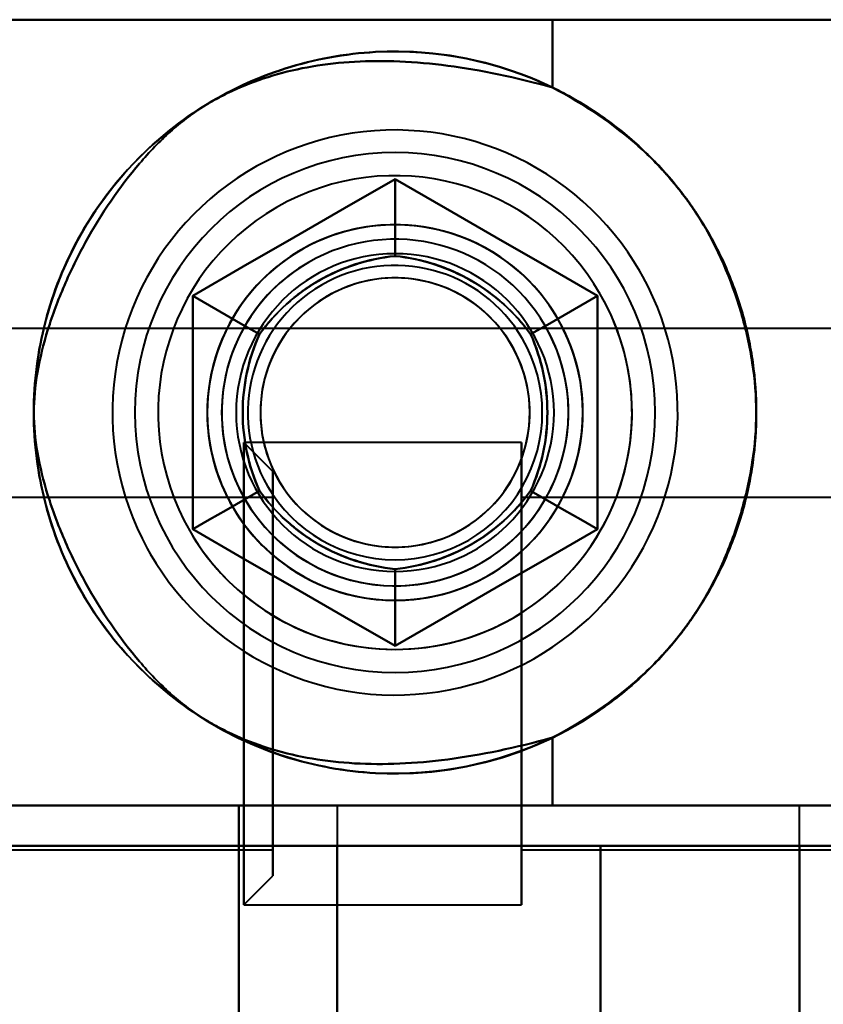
# Model space of a CAD drawing. Header units: millimetres. Extents: x -1442 to 3067, y -120 to 936.
# Tile 35 of 72: x 257 to 271, y 255 to 272. Entities that reach past the tile are written whole.
import ezdxf

# ---------------------------------------------------------------- set-up
doc = ezdxf.new("R2010")
doc.units = ezdxf.units.MM
doc.layers.add('G-IMPT', color=8, linetype='Continuous', lineweight=40)

# ---------------------------------------------------------------- blocks, each defined once
blk = doc.blocks.new('NEXA 400 CALQUES_dwg-748074-Gauche')
at = {"layer": 'G-IMPT'}
for p, q in [((251.665, 271.672), (266.387, 271.672)), ((266.387, 271.672), (251.665, 271.672)), ((266.387, 271.672), (251.665, 271.672)), ((251.665, 271.672), (266.387, 271.672)), ((266.387, 271.672), (275.484, 271.672)), ((275.484, 271.672), (266.387, 271.672)), ((275.484, 271.672), (266.387, 271.672)), ((266.387, 271.672), (275.484, 271.672)), ((287, 266.327), (254.35, 266.327)), ((287, 266.327), (254.35, 266.327)), ((265.85, 264.352), (261.05, 264.352)), ((261.55, 263.852), (261.05, 264.352)), ((265.85, 264.352), (261.05, 264.352)), ((261.55, 263.852), (261.05, 264.352)), ((261.05, 264.352), (261.05, 260.352)), ((261.05, 260.352), (261.05, 264.352)), ((261.05, 264.352), (261.05, 256.484)), ((261.05, 256.484), (261.05, 264.352)), ((265.85, 264.352), (265.85, 256.352)), ((265.85, 264.352), (265.85, 256.352)), ((265.85, 256.484), (265.85, 264.352)), ((265.85, 264.221), (265.85, 264.352)), ((265.85, 256.484), (265.85, 264.352)), ((265.85, 264.352), (265.85, 256.352)), ((265.85, 264.352), (265.85, 256.352)), ((261.05, 264.221), (261.05, 256.352)), ((261.05, 256.352), (261.05, 264.221)), ((261.05, 264.221), (261.05, 260.352)), ((261.05, 260.352), (261.05, 264.221)), ((265.85, 256.352), (265.85, 264.221)), ((265.85, 256.352), (265.85, 264.221)), ((261.55, 263.852), (261.55, 256.967)), ((261.55, 256.967), (261.55, 263.852)), ((261.55, 263.852), (261.55, 256.967)), ((261.55, 256.967), (261.55, 263.852)), ((261.55, 263.737), (261.55, 256.852)), ((261.55, 256.852), (261.55, 263.737)), ((261.55, 263.737), (261.55, 256.852)), ((261.55, 256.852), (261.55, 263.737)), ((261.55, 263.402), (251.55, 263.402)), ((261.55, 263.402), (251.55, 263.402)), ((261.55, 263.402), (261.55, 259.577)), ((261.55, 257.402), (261.55, 263.402)), ((261.55, 263.402), (261.55, 259.577)), ((261.55, 261.127), (261.55, 263.402)), ((282.55, 263.402), (265.85, 263.402)), ((282.55, 263.402), (265.85, 263.402)), ((265.85, 257.302), (265.85, 263.402)), ((265.85, 257.302), (265.85, 263.402)), ((265.85, 263.402), (265.85, 257.402)), ((265.85, 257.302), (265.85, 263.402)), ((265.85, 257.302), (265.85, 263.402)), ((265.85, 263.402), (265.85, 257.402)), ((265.85, 263.402), (265.85, 263.302)), ((261.55, 259.577), (261.55, 263.302)), ((261.55, 257.302), (261.55, 263.302)), ((265.85, 263.302), (265.85, 257.302)), ((265.85, 263.302), (265.85, 257.302)), ((261.55, 261.127), (261.55, 257.302)), ((261.55, 261.127), (261.55, 257.302)), ((261.55, 257.402), (261.55, 261.127)), ((261.05, 260.352), (261.05, 256.484)), ((261.05, 256.484), (261.05, 260.352)), ((261.05, 260.352), (261.05, 256.352)), ((261.05, 256.352), (261.05, 260.352)), ((261.55, 257.302), (261.55, 259.577)), ((266.387, 258.072), (251.665, 258.072)), ((251.665, 258.072), (266.387, 258.072)), ((266.387, 258.072), (251.665, 258.072)), ((251.665, 258.072), (266.387, 258.072)), ((262.665, 258.072), (262.665, 257.372)), ((262.665, 258.072), (262.665, 219.672)), ((262.665, 258.072), (270.665, 258.072)), ((262.665, 258.072), (270.665, 258.072)), ((270.665, 258.072), (262.665, 258.072)), ((270.665, 258.072), (262.665, 258.072)), ((262.665, 258.072), (270.665, 258.072)), ((262.665, 258.072), (270.665, 258.072)), ((270.665, 258.072), (262.665, 258.072)), ((270.665, 258.072), (262.665, 258.072)), ((276.665, 258.072), (266.387, 258.072)), ((266.387, 258.072), (276.665, 258.072)), ((276.665, 258.072), (266.387, 258.072)), ((266.387, 258.072), (276.665, 258.072)), ((270.665, 257.372), (270.665, 258.072)), ((270.665, 219.672), (270.665, 258.072)), ((249.5, 257.372), (267.221, 257.372)), ((267.221, 257.372), (249.5, 257.372)), ((249.5, 257.372), (267.221, 257.372)), ((267.221, 257.372), (249.5, 257.372)), ((262.665, 257.372), (270.665, 257.372)), ((270.665, 257.372), (262.665, 257.372)), ((262.665, 257.372), (270.665, 257.372)), ((270.665, 257.372), (262.665, 257.372)), ((265.85, 257.402), (265.85, 257.302)), ((267.221, 257.372), (277.5, 257.372)), ((277.5, 257.372), (267.221, 257.372)), ((267.221, 257.372), (277.5, 257.372)), ((277.5, 257.372), (267.221, 257.372)), ((270.665, 257.372), (277.5, 257.372)), ((277.5, 257.372), (270.665, 257.372)), ((270.665, 257.372), (277.5, 257.372)), ((277.5, 257.372), (270.665, 257.372)), ((251.55, 257.302), (261.55, 257.302)), ((251.55, 257.302), (261.55, 257.302)), ((265.85, 257.302), (282.55, 257.302)), ((265.85, 257.302), (282.55, 257.302)), ((261.05, 256.352), (261.55, 256.852)), ((261.05, 256.352), (261.55, 256.852)), ((261.05, 256.352), (265.85, 256.352)), ((261.05, 256.352), (265.85, 256.352)), ((265.85, 256.352), (265.85, 256.484))]:
    blk.add_line(p, q, dxfattribs=at)
at = {"layer": 'G-IMPT', "flags": 128}
for points in [[(276.105, 271.672), (270.579, 271.672), (265.052, 271.672), (259.526, 271.672), (254, 271.672)], [(254, 271.672), (259.526, 271.672), (265.052, 271.672), (270.579, 271.672), (276.105, 271.672)], [(276.105, 271.672), (270.579, 271.672), (265.052, 271.672), (259.526, 271.672), (254, 271.672)], [(254, 271.672), (259.526, 271.672), (265.052, 271.672), (270.579, 271.672), (276.105, 271.672)], [(266.387, 271.672), (266.387, 271.379), (266.387, 271.085), (266.387, 270.792), (266.387, 270.499)], [(266.387, 270.499), (266.387, 270.792), (266.387, 271.085), (266.387, 271.379), (266.387, 271.672)], [(266.387, 271.672), (266.387, 271.379), (266.387, 271.085), (266.387, 270.792), (266.387, 270.499)], [(266.387, 270.499), (266.387, 270.792), (266.387, 271.085), (266.387, 271.379), (266.387, 271.672)], [(267.9, 267.318), (267.799, 267.485), (267.691, 267.648), (267.577, 267.807), (267.457, 267.961), (267.33, 268.11), (267.198, 268.254), (267.06, 268.393), (266.916, 268.526), (266.768, 268.653), (266.614, 268.774), (266.455, 268.889), (266.293, 268.997), (266.126, 269.099), (265.955, 269.194), (265.78, 269.282), (265.602, 269.363), (265.421, 269.437), (265.237, 269.503), (265.05, 269.562), (264.862, 269.614), (264.671, 269.658), (264.479, 269.695), (264.286, 269.723), (264.091, 269.744), (263.896, 269.757), (263.7, 269.763), (263.505, 269.76), (263.309, 269.75), (263.115, 269.732), (262.921, 269.706), (262.728, 269.672), (262.537, 269.631), (262.348, 269.582), (262.16, 269.525), (261.975, 269.462), (261.793, 269.39), (261.614, 269.312), (261.438, 269.226), (261.266, 269.134), (261.097, 269.034), (260.933, 268.928), (260.773, 268.816), (260.618, 268.697), (260.467, 268.572), (260.322, 268.441), (260.182, 268.305), (260.047, 268.163), (259.918, 268.015), (259.796, 267.863), (259.679, 267.706), (259.569, 267.544), (259.466, 267.378), (259.369, 267.208), (259.279, 267.035), (259.196, 266.857), (259.12, 266.677), (259.051, 266.494), (258.99, 266.308), (258.937, 266.12), (258.89, 265.93), (258.852, 265.738), (258.821, 265.545), (258.798, 265.351), (258.783, 265.156), (258.776, 264.96), (258.776, 264.765), (258.784, 264.569), (258.8, 264.374), (258.824, 264.18), (258.856, 263.987), (258.895, 263.795), (258.942, 263.606), (258.996, 263.418), (259.058, 263.232), (259.127, 263.049), (259.204, 262.869), (259.287, 262.692), (259.378, 262.519), (259.43, 262.427)], [(267.9, 267.318), (267.799, 267.485), (267.691, 267.648), (267.577, 267.807), (267.457, 267.961), (267.33, 268.11), (267.198, 268.254), (267.06, 268.393), (266.916, 268.526), (266.768, 268.653), (266.614, 268.774), (266.455, 268.889), (266.293, 268.997), (266.126, 269.099), (265.955, 269.194), (265.78, 269.282), (265.602, 269.363), (265.421, 269.437), (265.237, 269.503), (265.05, 269.562), (264.862, 269.614), (264.671, 269.658), (264.479, 269.695), (264.286, 269.723), (264.091, 269.744), (263.896, 269.757), (263.7, 269.763), (263.505, 269.76), (263.309, 269.75), (263.115, 269.732), (262.921, 269.706), (262.728, 269.672), (262.537, 269.631), (262.348, 269.582), (262.16, 269.525), (261.975, 269.462), (261.793, 269.39), (261.614, 269.312), (261.438, 269.226), (261.266, 269.134), (261.097, 269.034), (260.933, 268.928), (260.773, 268.816), (260.618, 268.697), (260.467, 268.572), (260.322, 268.441), (260.182, 268.305), (260.047, 268.163), (259.918, 268.015), (259.796, 267.863), (259.679, 267.706), (259.569, 267.544), (259.466, 267.378), (259.369, 267.208), (259.279, 267.035), (259.196, 266.857), (259.12, 266.677), (259.051, 266.494), (258.99, 266.308), (258.937, 266.12), (258.89, 265.93), (258.852, 265.738), (258.821, 265.545), (258.798, 265.351), (258.783, 265.156), (258.776, 264.96), (258.776, 264.765), (258.784, 264.569), (258.8, 264.374), (258.824, 264.18), (258.856, 263.987), (258.895, 263.795), (258.942, 263.606), (258.996, 263.418), (259.058, 263.232), (259.127, 263.049), (259.204, 262.869), (259.287, 262.692), (259.378, 262.519), (259.43, 262.427)], [(263.665, 268.914), (262.79, 268.409), (261.915, 267.903), (261.04, 267.398), (260.165, 266.893)], [(260.165, 266.893), (261.04, 267.398), (261.915, 267.903), (262.79, 268.409), (263.665, 268.914)], [(263.665, 268.914), (262.79, 268.409), (261.915, 267.903), (261.04, 267.398), (260.165, 266.893)], [(263.665, 268.914), (262.79, 268.409), (261.915, 267.903), (261.04, 267.398), (260.165, 266.893)], [(260.165, 266.893), (261.04, 267.398), (261.915, 267.903), (262.79, 268.409), (263.665, 268.914)], [(260.165, 266.893), (261.04, 267.398), (261.915, 267.903), (262.79, 268.409), (263.665, 268.914)], [(260.165, 266.893), (261.04, 267.398), (261.915, 267.903), (262.79, 268.409), (263.665, 268.914)], [(263.665, 268.914), (262.79, 268.409), (261.915, 267.903), (261.04, 267.398), (260.165, 266.893)], [(260.165, 266.893), (261.04, 267.398), (261.915, 267.903), (262.79, 268.409), (263.665, 268.914)], [(260.165, 266.893), (261.04, 267.398), (261.915, 267.903), (262.79, 268.409), (263.665, 268.914)], [(263.665, 268.914), (262.79, 268.409), (261.915, 267.903), (261.04, 267.398), (260.165, 266.893)], [(263.665, 268.914), (262.79, 268.409), (261.915, 267.903), (261.04, 267.398), (260.165, 266.893)], [(267.165, 266.893), (266.29, 267.398), (265.415, 267.903), (264.54, 268.409), (263.665, 268.914)], [(263.665, 268.914), (263.665, 268.581), (263.665, 268.248), (263.665, 267.914), (263.665, 267.581)], [(263.665, 267.581), (263.665, 267.914), (263.665, 268.248), (263.665, 268.581), (263.665, 268.914)], [(263.665, 268.914), (264.54, 268.409), (265.415, 267.903), (266.29, 267.398), (267.165, 266.893)], [(267.165, 266.893), (266.29, 267.398), (265.415, 267.903), (264.54, 268.409), (263.665, 268.914)], [(267.165, 266.893), (266.29, 267.398), (265.415, 267.903), (264.54, 268.409), (263.665, 268.914)], [(263.665, 268.914), (264.54, 268.409), (265.415, 267.903), (266.29, 267.398), (267.165, 266.893)], [(263.665, 268.914), (264.54, 268.409), (265.415, 267.903), (266.29, 267.398), (267.165, 266.893)], [(263.665, 268.914), (263.665, 268.581), (263.665, 268.248), (263.665, 267.914), (263.665, 267.581)], [(263.665, 267.581), (263.665, 267.914), (263.665, 268.248), (263.665, 268.581), (263.665, 268.914)], [(263.665, 268.914), (264.54, 268.409), (265.415, 267.903), (266.29, 267.398), (267.165, 266.893)], [(267.165, 266.893), (266.29, 267.398), (265.415, 267.903), (264.54, 268.409), (263.665, 268.914)], [(263.665, 268.914), (264.54, 268.409), (265.415, 267.903), (266.29, 267.398), (267.165, 266.893)], [(263.665, 268.914), (264.54, 268.409), (265.415, 267.903), (266.29, 267.398), (267.165, 266.893)], [(267.165, 266.893), (266.29, 267.398), (265.415, 267.903), (264.54, 268.409), (263.665, 268.914)], [(267.165, 266.893), (266.29, 267.398), (265.415, 267.903), (264.54, 268.409), (263.665, 268.914)], [(259.43, 262.427), (259.531, 262.26), (259.639, 262.096), (259.753, 261.938), (259.874, 261.784), (260, 261.634), (260.133, 261.49), (260.271, 261.352), (260.414, 261.219), (260.563, 261.092), (260.716, 260.971), (260.875, 260.856), (261.038, 260.748), (261.205, 260.646), (261.376, 260.551), (261.55, 260.463), (261.728, 260.382), (261.909, 260.308), (262.093, 260.241), (262.28, 260.182), (262.469, 260.131), (262.659, 260.086), (262.851, 260.05), (263.045, 260.021), (263.239, 260), (263.434, 259.987), (263.63, 259.982), (263.826, 259.985), (264.021, 259.995), (264.216, 260.013), (264.41, 260.039), (264.602, 260.072), (264.793, 260.114), (264.983, 260.163), (265.17, 260.219), (265.355, 260.283), (265.537, 260.354), (265.716, 260.433), (265.892, 260.518), (266.064, 260.611), (266.233, 260.71), (266.397, 260.816), (266.557, 260.929), (266.713, 261.048), (266.863, 261.173), (267.009, 261.303), (267.149, 261.44), (267.283, 261.582), (267.412, 261.729), (267.535, 261.882), (267.651, 262.039), (267.761, 262.2), (267.865, 262.366), (267.962, 262.536), (268.052, 262.71), (268.135, 262.887), (268.21, 263.067), (268.279, 263.251), (268.34, 263.436), (268.394, 263.625), (268.44, 263.815), (268.478, 264.006), (268.509, 264.2), (268.532, 264.394), (268.547, 264.589), (268.555, 264.784), (268.554, 264.98), (268.546, 265.175), (268.53, 265.37), (268.506, 265.564), (268.475, 265.757), (268.436, 265.949), (268.389, 266.139), (268.334, 266.327), (268.272, 266.512), (268.203, 266.695), (268.127, 266.875), (268.043, 267.052), (267.952, 267.226), (267.9, 267.318)], [(259.43, 262.427), (259.531, 262.26), (259.639, 262.096), (259.753, 261.938), (259.874, 261.784), (260, 261.634), (260.133, 261.49), (260.271, 261.352), (260.414, 261.219), (260.563, 261.092), (260.716, 260.971), (260.875, 260.856), (261.038, 260.748), (261.205, 260.646), (261.376, 260.551), (261.55, 260.463), (261.728, 260.382), (261.909, 260.308), (262.093, 260.241), (262.28, 260.182), (262.469, 260.131), (262.659, 260.086), (262.851, 260.05), (263.045, 260.021), (263.239, 260), (263.434, 259.987), (263.63, 259.982), (263.826, 259.985), (264.021, 259.995), (264.216, 260.013), (264.41, 260.039), (264.602, 260.072), (264.793, 260.114), (264.983, 260.163), (265.17, 260.219), (265.355, 260.283), (265.537, 260.354), (265.716, 260.433), (265.892, 260.518), (266.064, 260.611), (266.233, 260.71), (266.397, 260.816), (266.557, 260.929), (266.713, 261.048), (266.863, 261.173), (267.009, 261.303), (267.149, 261.44), (267.283, 261.582), (267.412, 261.729), (267.535, 261.882), (267.651, 262.039), (267.761, 262.2), (267.865, 262.366), (267.962, 262.536), (268.052, 262.71), (268.135, 262.887), (268.21, 263.067), (268.279, 263.251), (268.34, 263.436), (268.394, 263.625), (268.44, 263.815), (268.478, 264.006), (268.509, 264.2), (268.532, 264.394), (268.547, 264.589), (268.555, 264.784), (268.554, 264.98), (268.546, 265.175), (268.53, 265.37), (268.506, 265.564), (268.475, 265.757), (268.436, 265.949), (268.389, 266.139), (268.334, 266.327), (268.272, 266.512), (268.203, 266.695), (268.127, 266.875), (268.043, 267.052), (267.952, 267.226), (267.9, 267.318)], [(261.319, 266.227), (261.031, 266.393), (260.742, 266.56), (260.454, 266.726), (260.165, 266.893)], [(260.165, 266.893), (260.165, 265.883), (260.165, 264.872), (260.165, 263.862), (260.165, 262.852)], [(260.165, 266.893), (260.454, 266.726), (260.742, 266.56), (261.031, 266.393), (261.319, 266.227)], [(260.165, 262.852), (260.165, 263.862), (260.165, 264.872), (260.165, 265.883), (260.165, 266.893)], [(260.165, 266.893), (260.165, 265.883), (260.165, 264.872), (260.165, 263.862), (260.165, 262.852)], [(260.165, 266.893), (260.165, 265.883), (260.165, 264.872), (260.165, 263.862), (260.165, 262.852)], [(260.165, 262.852), (260.165, 263.862), (260.165, 264.872), (260.165, 265.883), (260.165, 266.893)], [(260.165, 262.852), (260.165, 263.862), (260.165, 264.872), (260.165, 265.883), (260.165, 266.893)], [(260.165, 262.852), (260.165, 263.862), (260.165, 264.872), (260.165, 265.883), (260.165, 266.893)], [(260.165, 266.893), (260.454, 266.726), (260.742, 266.56), (261.031, 266.393), (261.319, 266.227)], [(261.319, 266.227), (261.031, 266.393), (260.742, 266.56), (260.454, 266.726), (260.165, 266.893)], [(260.165, 266.893), (260.165, 265.883), (260.165, 264.872), (260.165, 263.862), (260.165, 262.852)], [(260.165, 262.852), (260.165, 263.862), (260.165, 264.872), (260.165, 265.883), (260.165, 266.893)], [(260.165, 262.852), (260.165, 263.862), (260.165, 264.872), (260.165, 265.883), (260.165, 266.893)], [(260.165, 266.893), (260.165, 265.883), (260.165, 264.872), (260.165, 263.862), (260.165, 262.852)], [(260.165, 266.893), (260.165, 265.883), (260.165, 264.872), (260.165, 263.862), (260.165, 262.852)], [(267.165, 266.893), (266.877, 266.726), (266.588, 266.56), (266.3, 266.393), (266.011, 266.227)], [(266.011, 266.227), (266.3, 266.393), (266.588, 266.56), (266.877, 266.726), (267.165, 266.893)], [(267.165, 266.893), (266.877, 266.726), (266.588, 266.56), (266.3, 266.393), (266.011, 266.227)], [(266.011, 266.227), (266.3, 266.393), (266.588, 266.56), (266.877, 266.726), (267.165, 266.893)], [(267.165, 262.852), (267.165, 263.862), (267.165, 264.872), (267.165, 265.883), (267.165, 266.893)], [(267.165, 266.893), (267.165, 265.883), (267.165, 264.872), (267.165, 263.862), (267.165, 262.852)], [(267.165, 262.852), (267.165, 263.862), (267.165, 264.872), (267.165, 265.883), (267.165, 266.893)], [(267.165, 262.852), (267.165, 263.862), (267.165, 264.872), (267.165, 265.883), (267.165, 266.893)], [(267.165, 266.893), (267.165, 265.883), (267.165, 264.872), (267.165, 263.862), (267.165, 262.852)], [(267.165, 266.893), (267.165, 265.883), (267.165, 264.872), (267.165, 263.862), (267.165, 262.852)], [(267.165, 266.893), (267.165, 265.883), (267.165, 264.872), (267.165, 263.862), (267.165, 262.852)], [(267.165, 262.852), (267.165, 263.862), (267.165, 264.872), (267.165, 265.883), (267.165, 266.893)], [(267.165, 266.893), (267.165, 265.883), (267.165, 264.872), (267.165, 263.862), (267.165, 262.852)], [(267.165, 266.893), (267.165, 265.883), (267.165, 264.872), (267.165, 263.862), (267.165, 262.852)], [(267.165, 262.852), (267.165, 263.862), (267.165, 264.872), (267.165, 265.883), (267.165, 266.893)], [(267.165, 262.852), (267.165, 263.862), (267.165, 264.872), (267.165, 265.883), (267.165, 266.893)], [(260.165, 262.852), (260.454, 263.018), (260.742, 263.185), (261.031, 263.351), (261.319, 263.518)], [(261.319, 263.518), (261.031, 263.351), (260.742, 263.185), (260.454, 263.018), (260.165, 262.852)], [(260.165, 262.852), (260.454, 263.018), (260.742, 263.185), (261.031, 263.351), (261.319, 263.518)], [(261.319, 263.518), (261.031, 263.351), (260.742, 263.185), (260.454, 263.018), (260.165, 262.852)], [(267.165, 262.852), (266.877, 263.018), (266.588, 263.185), (266.3, 263.351), (266.011, 263.518)], [(266.011, 263.518), (266.3, 263.351), (266.588, 263.185), (266.877, 263.018), (267.165, 262.852)], [(267.165, 262.852), (266.877, 263.018), (266.588, 263.185), (266.3, 263.351), (266.011, 263.518)], [(266.011, 263.518), (266.3, 263.351), (266.588, 263.185), (266.877, 263.018), (267.165, 262.852)], [(260.165, 262.852), (261.04, 262.346), (261.915, 261.841), (262.79, 261.336), (263.665, 260.831)], [(263.665, 260.831), (262.79, 261.336), (261.915, 261.841), (261.04, 262.346), (260.165, 262.852)], [(260.165, 262.852), (261.04, 262.346), (261.915, 261.841), (262.79, 261.336), (263.665, 260.831)], [(260.165, 262.852), (261.04, 262.346), (261.915, 261.841), (262.79, 261.336), (263.665, 260.831)], [(263.665, 260.831), (262.79, 261.336), (261.915, 261.841), (261.04, 262.346), (260.165, 262.852)], [(263.665, 260.831), (262.79, 261.336), (261.915, 261.841), (261.04, 262.346), (260.165, 262.852)], [(263.665, 260.831), (262.79, 261.336), (261.915, 261.841), (261.04, 262.346), (260.165, 262.852)], [(260.165, 262.852), (261.04, 262.346), (261.915, 261.841), (262.79, 261.336), (263.665, 260.831)], [(263.665, 260.831), (262.79, 261.336), (261.915, 261.841), (261.04, 262.346), (260.165, 262.852)], [(263.665, 260.831), (262.79, 261.336), (261.915, 261.841), (261.04, 262.346), (260.165, 262.852)], [(260.165, 262.852), (261.04, 262.346), (261.915, 261.841), (262.79, 261.336), (263.665, 260.831)], [(260.165, 262.852), (261.04, 262.346), (261.915, 261.841), (262.79, 261.336), (263.665, 260.831)], [(263.665, 260.831), (264.54, 261.336), (265.415, 261.841), (266.29, 262.346), (267.165, 262.852)], [(267.165, 262.852), (266.29, 262.346), (265.415, 261.841), (264.54, 261.336), (263.665, 260.831)], [(263.665, 260.831), (264.54, 261.336), (265.415, 261.841), (266.29, 262.346), (267.165, 262.852)], [(263.665, 260.831), (264.54, 261.336), (265.415, 261.841), (266.29, 262.346), (267.165, 262.852)], [(267.165, 262.852), (266.29, 262.346), (265.415, 261.841), (264.54, 261.336), (263.665, 260.831)], [(267.165, 262.852), (266.29, 262.346), (265.415, 261.841), (264.54, 261.336), (263.665, 260.831)], [(267.165, 262.852), (266.29, 262.346), (265.415, 261.841), (264.54, 261.336), (263.665, 260.831)], [(263.665, 260.831), (264.54, 261.336), (265.415, 261.841), (266.29, 262.346), (267.165, 262.852)], [(267.165, 262.852), (266.29, 262.346), (265.415, 261.841), (264.54, 261.336), (263.665, 260.831)], [(267.165, 262.852), (266.29, 262.346), (265.415, 261.841), (264.54, 261.336), (263.665, 260.831)], [(263.665, 260.831), (264.54, 261.336), (265.415, 261.841), (266.29, 262.346), (267.165, 262.852)], [(263.665, 260.831), (264.54, 261.336), (265.415, 261.841), (266.29, 262.346), (267.165, 262.852)], [(263.665, 260.831), (263.665, 261.164), (263.665, 261.497), (263.665, 261.83), (263.665, 262.163)], [(263.665, 262.163), (263.665, 261.83), (263.665, 261.497), (263.665, 261.164), (263.665, 260.831)], [(263.665, 262.163), (263.665, 261.83), (263.665, 261.497), (263.665, 261.164), (263.665, 260.831)], [(263.665, 260.831), (263.665, 261.164), (263.665, 261.497), (263.665, 261.83), (263.665, 262.163)], [(266.387, 259.246), (266.387, 258.953), (266.387, 258.659), (266.387, 258.366), (266.387, 258.072)], [(266.387, 258.072), (266.387, 258.366), (266.387, 258.659), (266.387, 258.953), (266.387, 259.246)], [(266.387, 259.246), (266.387, 258.953), (266.387, 258.659), (266.387, 258.366), (266.387, 258.072)], [(266.387, 258.072), (266.387, 258.366), (266.387, 258.659), (266.387, 258.953), (266.387, 259.246)], [(251.665, 258.072), (253.99, 258.072), (256.315, 258.072), (258.64, 258.072), (260.965, 258.072)], [(260.965, 258.072), (258.64, 258.072), (256.315, 258.072), (253.99, 258.072), (251.665, 258.072)], [(251.665, 258.072), (253.99, 258.072), (256.315, 258.072), (258.64, 258.072), (260.965, 258.072)], [(260.965, 258.072), (258.64, 258.072), (256.315, 258.072), (253.99, 258.072), (251.665, 258.072)], [(260.965, 219.672), (260.965, 229.272), (260.965, 238.872), (260.965, 248.472), (260.965, 258.072)], [(260.965, 258.072), (260.965, 248.472), (260.965, 238.872), (260.965, 229.272), (260.965, 219.672)], [(272.965, 258.072), (269.965, 258.072), (266.965, 258.072), (263.965, 258.072), (260.965, 258.072)], [(260.965, 258.072), (260.965, 248.472), (260.965, 238.872), (260.965, 229.272), (260.965, 219.672)], [(260.965, 258.072), (263.965, 258.072), (266.965, 258.072), (269.965, 258.072), (272.965, 258.072)], [(260.965, 219.672), (260.965, 229.272), (260.965, 238.872), (260.965, 248.472), (260.965, 258.072)], [(260.965, 258.072), (260.965, 248.472), (260.965, 238.872), (260.965, 229.272), (260.965, 219.672)], [(272.965, 258.072), (269.965, 258.072), (266.965, 258.072), (263.965, 258.072), (260.965, 258.072)], [(260.965, 258.072), (260.965, 248.472), (260.965, 238.872), (260.965, 229.272), (260.965, 219.672)], [(260.965, 219.672), (260.965, 229.272), (260.965, 238.872), (260.965, 248.472), (260.965, 258.072)], [(260.965, 219.672), (260.965, 229.272), (260.965, 238.872), (260.965, 248.472), (260.965, 258.072)], [(260.965, 258.072), (263.965, 258.072), (266.965, 258.072), (269.965, 258.072), (272.965, 258.072)], [(262.665, 257.372), (259.374, 257.372), (256.083, 257.372), (252.791, 257.372), (249.5, 257.372)], [(249.5, 257.372), (252.791, 257.372), (256.083, 257.372), (259.374, 257.372), (262.665, 257.372)], [(262.665, 257.372), (259.374, 257.372), (256.083, 257.372), (252.791, 257.372), (249.5, 257.372)], [(249.5, 257.372), (252.791, 257.372), (256.083, 257.372), (259.374, 257.372), (262.665, 257.372)], [(262.665, 220.372), (262.665, 229.622), (262.665, 238.872), (262.665, 248.122), (262.665, 257.372)], [(262.665, 257.372), (262.665, 254.622), (262.665, 251.872), (262.665, 249.122), (262.665, 246.372)], [(262.665, 246.372), (262.665, 249.122), (262.665, 251.872), (262.665, 254.622), (262.665, 257.372)], [(262.665, 257.372), (262.665, 248.122), (262.665, 238.872), (262.665, 229.622), (262.665, 220.372)], [(262.665, 220.372), (262.665, 229.622), (262.665, 238.872), (262.665, 248.122), (262.665, 257.372)], [(262.665, 246.372), (262.665, 249.122), (262.665, 251.872), (262.665, 254.622), (262.665, 257.372)], [(262.665, 257.372), (262.665, 248.122), (262.665, 238.872), (262.665, 229.622), (262.665, 220.372)], [(262.665, 257.372), (262.665, 254.622), (262.665, 251.872), (262.665, 249.122), (262.665, 246.372)], [(267.221, 257.372), (267.221, 254.622), (267.221, 251.872), (267.221, 249.122), (267.221, 246.372)], [(267.221, 246.372), (267.221, 249.122), (267.221, 251.872), (267.221, 254.622), (267.221, 257.372)], [(267.221, 257.372), (267.221, 254.622), (267.221, 251.872), (267.221, 249.122), (267.221, 246.372)], [(267.221, 246.372), (267.221, 249.122), (267.221, 251.872), (267.221, 254.622), (267.221, 257.372)], [(270.665, 220.372), (270.665, 229.622), (270.665, 238.872), (270.665, 248.122), (270.665, 257.372)], [(270.665, 246.372), (270.665, 249.122), (270.665, 251.872), (270.665, 254.622), (270.665, 257.372)], [(270.665, 257.372), (270.665, 248.122), (270.665, 238.872), (270.665, 229.622), (270.665, 220.372)], [(270.665, 257.372), (270.665, 254.622), (270.665, 251.872), (270.665, 249.122), (270.665, 246.372)], [(270.665, 257.372), (270.665, 248.122), (270.665, 238.872), (270.665, 229.622), (270.665, 220.372)], [(270.665, 220.372), (270.665, 229.622), (270.665, 238.872), (270.665, 248.122), (270.665, 257.372)], [(270.665, 257.372), (270.665, 254.622), (270.665, 251.872), (270.665, 249.122), (270.665, 246.372)], [(270.665, 246.372), (270.665, 249.122), (270.665, 251.872), (270.665, 254.622), (270.665, 257.372)]]:
    blk.add_lwpolyline(points, dxfattribs=at)
at = {"layer": 'G-IMPT'}
for radius, start, end in [(6.25, 0, 180), (6.25, 0, 180), (6.25, 0, 180), (6.25, 0, 180), (4.5, 90, 270), (4.5, 90, 180), (4.5, 360, 180), (4.5, 0, 180), (4.5, 90, 270), (4.5, 0, 180), (4.5, 90, 180), (4.5, 0, 180), (4.5, 270, 90), (4.5, 0, 90), (4.5, 270, 90), (4.5, 0, 90), (4.1, 30, 210), (4.1, 30, 210), (4.1, 30, 120), (4.1, 30, 120), (4.1, 120, 210), (4.1, 120, 210), (3.25, 30, 210), (3.25, 0, 180), (3.25, 0, 180), (3.25, 30, 180), (3.25, 30, 210), (3.25, 300, 120), (3.25, 30, 120), (3.25, 300, 120), (3, 30, 210), (3, 30, 210), (3, 300, 120), (3, 300, 120), (3, 300, 120), (3, 300, 120), (3, 300, 120), (3, 300, 120), (3.25, 120, 300), (3.25, 120, 210), (3.25, 120, 300), (2.75, 0, 180), (2.75, 0, 180), (2.75, 0, 180), (2.75, 0, 180), (2.75, 0, 180), (2.75, 0, 180), (2.75, 0, 180), (2.75, 360, 180), (3, 120, 300), (3, 120, 210), (3, 120, 300), (3, 120, 300), (3, 120, 300), (3, 120, 210), (2.548, 30, 210), (2.548, 30, 210), (2.548, 30, 210), (2.548, 30, 210), (2.548, 30, 210), (2.548, 30, 210), (2.548, 30, 210), (2.548, 30, 210), (2.33, 65.716, 245.716), (2.33, 65.716, 245.716), (2.33, 65.716, 245.716), (2.33, 65.716, 245.716), (2.33, 354.284, 174.284), (2.33, 354.284, 174.284), (2.33, 354.284, 174.284), (2.33, 354.284, 174.284), (4.1, 210, 30), (4.1, 210, 30), (2.33, 245.716, 65.716), (2.33, 245.716, 65.716), (2.33, 245.716, 65.716), (2.33, 245.716, 65.716), (4.1, 300, 30), (4.1, 300, 30), (3.25, 210, 30), (3.25, 210, 30), (3.25, 300, 30), (3.25, 0, 30), (3, 210, 30), (3, 210, 30), (2.548, 210, 30), (2.548, 210, 30), (2.548, 210, 30), (2.548, 210, 30), (2.548, 210, 30), (2.548, 210, 30), (2.548, 210, 30), (2.548, 210, 30), (2.33, 174.284, 354.284), (2.33, 174.284, 354.284), (2.33, 174.284, 354.284), (2.33, 174.284, 354.284), (6.25, 180, 0), (6.25, 180, 0), (6.25, 180, 0), (6.25, 180, 360), (4.5, 180, 360), (4.5, 180, 0), (4.5, 180, 0), (4.5, 180, 0), (4.5, 180, 0), (4.5, 180, 0), (3.25, 180, 0), (3.25, 180, 0), (3.25, 180, 210), (3.25, 210, 0), (2.75, 180, 0), (2.75, 180, 0), (2.75, 180, 0), (2.75, 180, 0), (2.75, 180, 0), (2.75, 180, 0), (2.75, 180, 0), (2.75, 180, 0), (3, 210, 300), (3, 210, 300), (3.25, 210, 300), (4.1, 210, 300), (4.1, 210, 300)]:
    blk.add_arc((263.665, 264.872), radius, start, end, dxfattribs=at)
for points, knots in [([(266.387, 270.499), (265.446, 270.954), (263.856, 271.278), (261.745, 270.892), (260.287, 270.21), (259.076, 269.21), (258.146, 267.944), (257.551, 266.464), (257.415, 265.404), (257.415, 264.872)], [0, 0, 0, 0, 0.25, 0.375, 0.5, 0.625, 0.75, 0.875, 1, 1, 1, 1]), ([(257.415, 264.872), (257.415, 265.404), (257.551, 266.464), (258.146, 267.944), (259.076, 269.21), (260.287, 270.21), (261.745, 270.892), (263.856, 271.278), (265.446, 270.954), (266.387, 270.499)], [0, 0, 0, 0, 0.125, 0.25, 0.375, 0.5, 0.625, 0.75, 1, 1, 1, 1]), ([(266.387, 259.246), (265.751, 259.069), (264.545, 258.817), (263.201, 258.76), (262.224, 258.868), (261.541, 259.027), (261.012, 259.223), (260.613, 259.42), (260.328, 259.584), (260.05, 259.777), (259.682, 260.085), (259.059, 260.731), (258.424, 261.663), (257.929, 262.673), (257.643, 263.438), (257.459, 264.19), (257.393, 264.872), (257.459, 265.555), (257.643, 266.307), (257.929, 267.072), (258.424, 268.082), (259.059, 269.014), (259.682, 269.66), (260.05, 269.967), (260.328, 270.161), (260.613, 270.325), (261.012, 270.521), (261.541, 270.717), (262.224, 270.876), (263.201, 270.985), (264.545, 270.928), (265.751, 270.676), (266.387, 270.499)], [0, 0, 0, 0, 0.0625, 0.125, 0.15625, 0.1875, 0.21875, 0.234375, 0.25, 0.265625, 0.28125, 0.3125, 0.375, 0.40625, 0.4375, 0.46875, 0.5, 0.53125, 0.5625, 0.59375, 0.625, 0.6875, 0.71875, 0.734375, 0.75, 0.765625, 0.78125, 0.8125, 0.84375, 0.875, 0.9375, 1, 1, 1, 1]), ([(266.387, 270.499), (265.751, 270.676), (264.545, 270.928), (263.201, 270.985), (262.224, 270.876), (261.541, 270.717), (261.012, 270.521), (260.613, 270.325), (260.328, 270.161), (260.05, 269.967), (259.682, 269.66), (259.059, 269.014), (258.424, 268.082), (257.929, 267.072), (257.643, 266.307), (257.459, 265.555), (257.393, 264.872), (257.459, 264.19), (257.643, 263.438), (257.929, 262.673), (258.424, 261.663), (259.059, 260.731), (259.682, 260.085), (260.05, 259.777), (260.328, 259.584), (260.613, 259.42), (261.012, 259.223), (261.541, 259.027), (262.224, 258.868), (263.201, 258.76), (264.545, 258.817), (265.751, 259.069), (266.387, 259.246)], [0, 0, 0, 0, 0.0625, 0.125, 0.15625, 0.1875, 0.21875, 0.234375, 0.25, 0.265625, 0.28125, 0.3125, 0.375, 0.40625, 0.4375, 0.46875, 0.5, 0.53125, 0.5625, 0.59375, 0.625, 0.6875, 0.71875, 0.734375, 0.75, 0.765625, 0.78125, 0.8125, 0.84375, 0.875, 0.9375, 1, 1, 1, 1]), ([(269.915, 264.872), (269.915, 265.16), (269.885, 265.594), (269.785, 266.168), (269.644, 266.735), (269.439, 267.297), (269.176, 267.832), (268.953, 268.214), (268.709, 268.572), (268.443, 268.909), (268.156, 269.226), (267.845, 269.526), (267.509, 269.807), (267.036, 270.15), (266.653, 270.37), (266.387, 270.499)], [0, 0, 0, 0, 0.125, 0.1875, 0.25, 0.375, 0.4375, 0.5, 0.5625, 0.625, 0.6875, 0.75, 0.8125, 0.875, 1, 1, 1, 1]), ([(266.387, 270.499), (266.948, 270.204), (267.692, 269.698), (268.479, 268.889), (268.963, 268.225), (269.36, 267.463), (269.669, 266.612), (269.867, 265.725), (269.939, 264.872), (269.867, 264.02), (269.602, 262.835), (269.124, 261.739), (268.479, 260.856), (267.692, 260.046), (266.948, 259.54), (266.387, 259.246)], [0, 0, 0, 0, 0.125, 0.1875, 0.25, 0.3125, 0.375, 0.4375, 0.5, 0.5625, 0.625, 0.75, 0.8125, 0.875, 1, 1, 1, 1]), ([(266.387, 270.499), (266.653, 270.37), (267.036, 270.15), (267.509, 269.807), (267.845, 269.526), (268.156, 269.226), (268.443, 268.909), (268.709, 268.572), (268.953, 268.214), (269.176, 267.832), (269.439, 267.297), (269.644, 266.735), (269.785, 266.168), (269.885, 265.594), (269.915, 265.16), (269.915, 264.872)], [0, 0, 0, 0, 0.125, 0.1875, 0.25, 0.3125, 0.375, 0.4375, 0.5, 0.5625, 0.625, 0.75, 0.8125, 0.875, 1, 1, 1, 1]), ([(266.387, 259.246), (266.948, 259.54), (267.692, 260.047), (268.479, 260.856), (268.963, 261.52), (269.36, 262.282), (269.669, 263.133), (269.867, 264.019), (269.939, 264.872), (269.867, 265.725), (269.602, 266.909), (269.124, 268.006), (268.479, 268.888), (267.692, 269.698), (266.948, 270.204), (266.387, 270.499)], [0, 0, 0, 0, 0.125, 0.1875, 0.25, 0.3125, 0.375, 0.4375, 0.5, 0.5625, 0.625, 0.75, 0.8125, 0.875, 1, 1, 1, 1]), ([(257.415, 264.872), (257.415, 264.34), (257.551, 263.281), (258.146, 261.801), (259.076, 260.535), (260.287, 259.535), (261.745, 258.852), (263.856, 258.467), (265.446, 258.791), (266.387, 259.246)], [0, 0, 0, 0, 0.125, 0.25, 0.375, 0.5, 0.625, 0.75, 1, 1, 1, 1]), ([(266.387, 259.246), (265.446, 258.791), (263.856, 258.467), (261.745, 258.852), (260.287, 259.535), (259.076, 260.535), (258.146, 261.801), (257.551, 263.281), (257.415, 264.34), (257.415, 264.872)], [0, 0, 0, 0, 0.25, 0.375, 0.5, 0.625, 0.75, 0.875, 1, 1, 1, 1]), ([(266.387, 259.246), (266.653, 259.375), (267.036, 259.595), (267.509, 259.938), (267.845, 260.218), (268.156, 260.518), (268.443, 260.836), (268.709, 261.173), (268.953, 261.531), (269.176, 261.913), (269.439, 262.448), (269.644, 263.009), (269.785, 263.577), (269.885, 264.151), (269.915, 264.585), (269.915, 264.872)], [0, 0, 0, 0, 0.125, 0.1875, 0.25, 0.3125, 0.375, 0.4375, 0.5, 0.5625, 0.625, 0.75, 0.8125, 0.875, 1, 1, 1, 1]), ([(269.915, 264.872), (269.915, 264.585), (269.885, 264.151), (269.785, 263.577), (269.644, 263.009), (269.439, 262.448), (269.176, 261.913), (268.953, 261.531), (268.709, 261.173), (268.443, 260.836), (268.156, 260.518), (267.845, 260.218), (267.509, 259.938), (267.036, 259.595), (266.653, 259.375), (266.387, 259.246)], [0, 0, 0, 0, 0.125, 0.1875, 0.25, 0.375, 0.4375, 0.5, 0.5625, 0.625, 0.6875, 0.75, 0.8125, 0.875, 1, 1, 1, 1])]:
    blk.add_open_spline(points, degree=3, knots=knots, dxfattribs=at)
for points in [[(263.665, 267.581), (263.193, 267.532), (262.299, 267.239), (261.598, 266.611), (261.319, 266.227)], [(261.319, 266.227), (261.591, 266.606), (262.299, 267.24), (263.201, 267.535), (263.665, 267.581)], [(261.319, 266.227), (261.598, 266.611), (262.299, 267.238), (263.193, 267.532), (263.665, 267.581)], [(263.665, 267.581), (263.201, 267.535), (262.298, 267.239), (261.591, 266.605), (261.319, 266.227)], [(266.011, 266.227), (265.732, 266.611), (265.031, 267.238), (264.137, 267.532), (263.665, 267.581)], [(263.665, 267.581), (264.129, 267.535), (265.032, 267.239), (265.739, 266.605), (266.011, 266.227)], [(263.665, 267.581), (264.137, 267.532), (265.031, 267.239), (265.732, 266.611), (266.011, 266.227)], [(266.011, 266.227), (265.739, 266.606), (265.032, 267.24), (264.129, 267.535), (263.665, 267.581)], [(261.319, 266.227), (261.126, 265.793), (260.933, 264.873), (261.126, 263.952), (261.319, 263.518)], [(261.319, 263.518), (261.127, 263.943), (260.932, 264.873), (261.127, 265.802), (261.319, 266.227)], [(261.319, 263.518), (261.126, 263.951), (260.933, 264.872), (261.126, 265.793), (261.319, 266.227)], [(261.319, 266.227), (261.127, 265.802), (260.932, 264.872), (261.127, 263.943), (261.319, 263.518)], [(266.011, 263.518), (266.204, 263.951), (266.397, 264.872), (266.204, 265.793), (266.011, 266.227)], [(266.011, 266.227), (266.203, 265.802), (266.398, 264.872), (266.203, 263.943), (266.011, 263.518)], [(266.011, 266.227), (266.204, 265.793), (266.397, 264.873), (266.204, 263.952), (266.011, 263.518)], [(266.011, 263.518), (266.203, 263.943), (266.398, 264.873), (266.203, 265.802), (266.011, 266.227)], [(261.319, 263.518), (261.598, 263.134), (262.299, 262.506), (263.193, 262.213), (263.665, 262.163)], [(263.665, 262.163), (263.201, 262.21), (262.298, 262.505), (261.591, 263.139), (261.319, 263.518)], [(263.665, 262.163), (263.193, 262.213), (262.299, 262.506), (261.598, 263.134), (261.319, 263.518)], [(261.319, 263.518), (261.591, 263.139), (262.299, 262.505), (263.201, 262.21), (263.665, 262.163)], [(263.665, 262.163), (264.137, 262.213), (265.031, 262.506), (265.732, 263.134), (266.011, 263.518)], [(266.011, 263.518), (265.739, 263.139), (265.032, 262.505), (264.129, 262.21), (263.665, 262.163)], [(266.011, 263.518), (265.732, 263.134), (265.031, 262.506), (264.137, 262.213), (263.665, 262.163)], [(263.665, 262.163), (264.129, 262.21), (265.032, 262.505), (265.739, 263.139), (266.011, 263.518)]]:
    blk.add_open_spline(points, degree=3, dxfattribs=at)

msp = doc.modelspace()

# ---------------------------------------------------------------- block references
at = {"layer": 'G-IMPT'}
msp.add_blockref('NEXA 400 CALQUES_dwg-748074-Gauche', (0, 0), dxfattribs=at)

doc.saveas('drawing.dxf')
